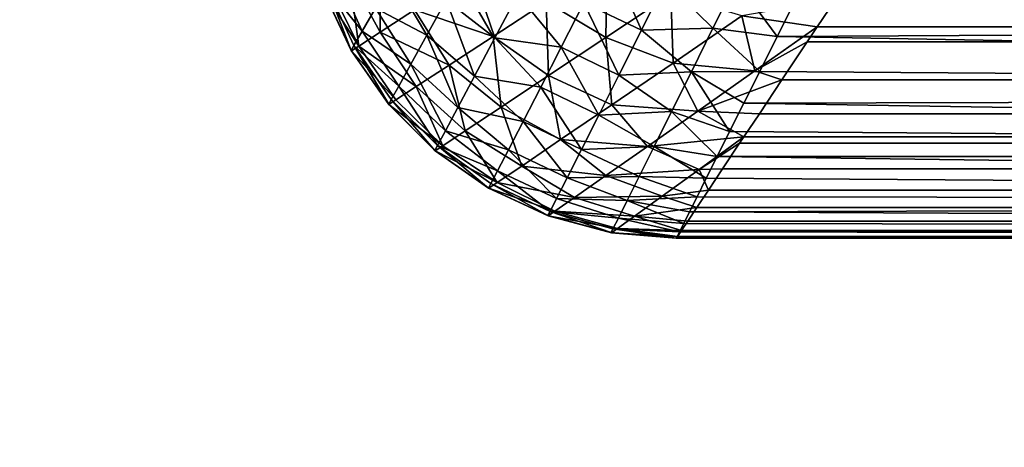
# Model space of a CAD drawing. Extents: x -551 to 551, y -279 to 201.
# Tile 16 of 108: x -499.25 to -496.63, y -195.06 to -193.92. Entities that reach past the tile are written whole.
import ezdxf

# ---------------------------------------------------------------- set-up
doc = ezdxf.new("R2010")
doc.units = 0
doc.header["$LTSCALE"] = 65.185185
for name, color, linetype in [('102', 7, 'CONTINUOUS'), ('103', 7, 'CONTINUOUS'), ('108', 7, 'CONTINUOUS'), ('118', 7, 'CONTINUOUS'), ('13', 7, 'CONTINUOUS'), ('23', 7, 'CONTINUOUS'), ('5', 7, 'CONTINUOUS'), ('8', 7, 'CONTINUOUS')]:
    doc.layers.add(name, color=color, linetype=linetype)

msp = doc.modelspace()

# ---------------------------------------------------------------- linework, layer by layer
at = {"layer": '102', "color": 7, "linetype": 'CONTINUOUS'}
for points in [[(-497.1805, -193.861, 0.5345), (-488.5, -193.9142, 0.5858), (-497.2312, -193.9624, 0.6357), (-497.1805, -193.861, 0.5345)], [(-488.5, -193.9142, 0.5858), (-488.5, -194.118, 0.8244), (-497.2312, -193.9624, 0.6357), (-488.5, -193.9142, 0.5858)], [(-497.2312, -193.9624, 0.6357), (-488.5, -194.118, 0.8244), (-497.2777, -194.0554, 0.7428), (-497.2312, -193.9624, 0.6357)], [(-497.2777, -194.0554, 0.7428), (-488.5, -194.118, 0.8244), (-497.3199, -194.1398, 0.855), (-497.2777, -194.0554, 0.7428)], [(-488.5, -194.118, 0.8244), (-488.5, -194.282, 1.092), (-497.3199, -194.1398, 0.855), (-488.5, -194.118, 0.8244)], [(-497.3199, -194.1398, 0.855), (-488.5, -194.282, 1.092), (-497.3577, -194.2155, 0.9718), (-497.3199, -194.1398, 0.855)], [(-497.3577, -194.2155, 0.9718), (-488.5, -194.282, 1.092), (-497.3911, -194.2822, 1.0925), (-497.3577, -194.2155, 0.9718)], [(-497.3911, -194.2822, 1.0925), (-488.5, -194.4021, 1.382), (-497.4201, -194.3401, 1.2164), (-497.3911, -194.2822, 1.0925)], [(-488.5, -194.282, 1.092), (-488.5, -194.4021, 1.382), (-497.3911, -194.2822, 1.0925), (-488.5, -194.282, 1.092)], [(-497.4201, -194.3401, 1.2164), (-488.5, -194.4021, 1.382), (-497.4445, -194.389, 1.3431), (-497.4201, -194.3401, 1.2164)], [(-497.4445, -194.389, 1.3431), (-488.5, -194.4021, 1.382), (-497.4645, -194.429, 1.4719), (-497.4445, -194.389, 1.3431)], [(-488.5, -194.4021, 1.382), (-488.5, -194.4754, 1.6871), (-497.4645, -194.429, 1.4719), (-488.5, -194.4021, 1.382)], [(-497.4645, -194.429, 1.4719), (-488.5, -194.4754, 1.6871), (-497.4801, -194.4601, 1.6025), (-497.4645, -194.429, 1.4719)], [(-497.4801, -194.4601, 1.6025), (-488.5, -194.4754, 1.6871), (-497.4911, -194.4823, 1.7344), (-497.4801, -194.4601, 1.6025)], [(-497.4911, -194.4823, 1.7344), (-488.5, -194.5, 2), (-497.4978, -194.4956, 1.8669), (-497.4911, -194.4823, 1.7344)], [(-488.5, -194.4754, 1.6871), (-488.5, -194.5, 2), (-497.4911, -194.4823, 1.7344), (-488.5, -194.4754, 1.6871)], [(-488.5, -194.5, 2), (-497.5, -194.5, 2), (-497.4978, -194.4956, 1.8669), (-488.5, -194.5, 2)]]:
    msp.add_3dface(points, dxfattribs=at)
at = {"layer": '103', "color": 7, "linetype": 'CONTINUOUS'}
for points in [[(-497.6815, -193.7447, 0.5837), (-497.5931, -193.9455, 0.6947), (-497.7465, -193.8726, 0.7114), (-497.6815, -193.7447, 0.5837)], [(-497.5283, -193.8156, 0.5621), (-497.5931, -193.9455, 0.6947), (-497.6815, -193.7447, 0.5837), (-497.5283, -193.8156, 0.5621)], [(-498.0546, -193.7564, 0.8889), (-497.9838, -193.966, 0.9818), (-498.1134, -193.8643, 1.0387), (-498.0546, -193.7564, 0.8889)], [(-497.9226, -193.8498, 0.8233), (-497.9838, -193.966, 0.9818), (-498.0546, -193.7564, 0.8889), (-497.9226, -193.8498, 0.8233)], [(-498.4088, -193.789, 1.5942), (-498.337, -193.9482, 1.5834), (-498.4321, -193.8278, 1.794), (-498.4088, -193.789, 1.5942)], [(-498.3019, -193.8869, 1.3889), (-498.337, -193.9482, 1.5834), (-498.4088, -193.789, 1.5942), (-498.3019, -193.8869, 1.3889)], [(-498.2552, -193.8054, 1.2094), (-498.165, -193.9585, 1.2056), (-498.3019, -193.8869, 1.3889), (-498.2552, -193.8054, 1.2094)], [(-498.1134, -193.8643, 1.0387), (-498.165, -193.9585, 1.2056), (-498.2552, -193.8054, 1.2094), (-498.1134, -193.8643, 1.0387)], [(-498.3665, -193.9992, 2), (-498.4401, -193.841, 2), (-498.4321, -193.8278, 1.794), (-498.3665, -193.9992, 2)], [(-498.359, -193.9863, 1.7888), (-498.3665, -193.9992, 2), (-498.4321, -193.8278, 1.794), (-498.359, -193.9863, 1.7888)], [(-498.337, -193.9482, 1.5834), (-498.359, -193.9863, 1.7888), (-498.4321, -193.8278, 1.794), (-498.337, -193.9482, 1.5834)], [(-497.5283, -193.8156, 0.5621), (-497.4021, -193.9398, 0.6305), (-497.5931, -193.9455, 0.6947), (-497.5283, -193.8156, 0.5621)], [(-497.3398, -193.8142, 0.5092), (-497.4021, -193.9398, 0.6305), (-497.5283, -193.8156, 0.5621), (-497.3398, -193.8142, 0.5092)], [(-497.3398, -193.8142, 0.5092), (-497.2312, -193.9624, 0.6357), (-497.4021, -193.9398, 0.6305), (-497.3398, -193.8142, 0.5092)], [(-497.1805, -193.861, 0.5345), (-497.2312, -193.9624, 0.6357), (-497.3398, -193.8142, 0.5092), (-497.1805, -193.861, 0.5345)], [(-497.9226, -193.8498, 0.8233), (-497.8068, -193.9908, 0.8553), (-497.9838, -193.966, 0.9818), (-497.9226, -193.8498, 0.8233)], [(-497.7465, -193.8726, 0.7114), (-497.8068, -193.9908, 0.8553), (-497.9226, -193.8498, 0.8233), (-497.7465, -193.8726, 0.7114)], [(-498.1134, -193.8643, 1.0387), (-498.0374, -194.0676, 1.1584), (-498.165, -193.9585, 1.2056), (-498.1134, -193.8643, 1.0387)], [(-497.9838, -193.966, 0.9818), (-498.0374, -194.0676, 1.1584), (-498.1134, -193.8643, 1.0387), (-497.9838, -193.966, 0.9818)], [(-497.7465, -193.8726, 0.7114), (-497.6529, -194.0649, 0.843), (-497.8068, -193.9908, 0.8553), (-497.7465, -193.8726, 0.7114)], [(-497.5931, -193.9455, 0.6947), (-497.6529, -194.0649, 0.843), (-497.7465, -193.8726, 0.7114), (-497.5931, -193.9455, 0.6947)], [(-498.3019, -193.8869, 1.3889), (-498.2077, -194.0361, 1.3881), (-498.337, -193.9482, 1.5834), (-498.3019, -193.8869, 1.3889)], [(-498.165, -193.9585, 1.2056), (-498.2077, -194.0361, 1.3881), (-498.3019, -193.8869, 1.3889), (-498.165, -193.9585, 1.2056)], [(-498.337, -193.9482, 1.5834), (-498.2398, -194.0941, 1.5839), (-498.359, -193.9863, 1.7888), (-498.337, -193.9482, 1.5834)], [(-498.2077, -194.0361, 1.3881), (-498.2398, -194.0941, 1.5839), (-498.337, -193.9482, 1.5834), (-498.2077, -194.0361, 1.3881)], [(-498.165, -193.9585, 1.2056), (-498.0818, -194.1512, 1.3516), (-498.2077, -194.0361, 1.3881), (-498.165, -193.9585, 1.2056)], [(-498.0374, -194.0676, 1.1584), (-498.0818, -194.1512, 1.3516), (-498.165, -193.9585, 1.2056), (-498.0374, -194.0676, 1.1584)], [(-497.5931, -193.9455, 0.6947), (-497.4598, -194.0563, 0.765), (-497.6529, -194.0649, 0.843), (-497.5931, -193.9455, 0.6947)], [(-497.4021, -193.9398, 0.6305), (-497.4598, -194.0563, 0.765), (-497.5931, -193.9455, 0.6947), (-497.4021, -193.9398, 0.6305)], [(-497.4021, -193.9398, 0.6305), (-497.2777, -194.0554, 0.7428), (-497.4598, -194.0563, 0.765), (-497.4021, -193.9398, 0.6305)], [(-497.2312, -193.9624, 0.6357), (-497.2777, -194.0554, 0.7428), (-497.4021, -193.9398, 0.6305), (-497.2312, -193.9624, 0.6357)], [(-498.2665, -194.1423, 2), (-498.3665, -193.9992, 2), (-498.359, -193.9863, 1.7888), (-498.2665, -194.1423, 2)], [(-498.2597, -194.1301, 1.7894), (-498.2665, -194.1423, 2), (-498.359, -193.9863, 1.7888), (-498.2597, -194.1301, 1.7894)], [(-498.2398, -194.0941, 1.5839), (-498.2597, -194.1301, 1.7894), (-498.359, -193.9863, 1.7888), (-498.2398, -194.0941, 1.5839)], [(-497.9838, -193.966, 0.9818), (-497.8612, -194.0971, 1.015), (-498.0374, -194.0676, 1.1584), (-497.9838, -193.966, 0.9818)], [(-497.8068, -193.9908, 0.8553), (-497.8612, -194.0971, 1.015), (-497.9838, -193.966, 0.9818), (-497.8068, -193.9908, 0.8553)], [(-497.8068, -193.9908, 0.8553), (-497.7065, -194.1717, 1.0065), (-497.8612, -194.0971, 1.015), (-497.8068, -193.9908, 0.8553)], [(-497.6529, -194.0649, 0.843), (-497.7065, -194.1717, 1.0065), (-497.8068, -193.9908, 0.8553), (-497.6529, -194.0649, 0.843)], [(-498.2077, -194.0361, 1.3881), (-498.1153, -194.2137, 1.559), (-498.2398, -194.0941, 1.5839), (-498.2077, -194.0361, 1.3881)], [(-498.0818, -194.1512, 1.3516), (-498.1153, -194.2137, 1.559), (-498.2077, -194.0361, 1.3881), (-498.0818, -194.1512, 1.3516)], [(-498.0374, -194.0676, 1.1584), (-497.9084, -194.189, 1.1899), (-498.0818, -194.1512, 1.3516), (-498.0374, -194.0676, 1.1584)], [(-497.8612, -194.0971, 1.015), (-497.9084, -194.189, 1.1899), (-498.0374, -194.0676, 1.1584), (-497.8612, -194.0971, 1.015)], [(-497.6529, -194.0649, 0.843), (-497.5124, -194.162, 0.9121), (-497.7065, -194.1717, 1.0065), (-497.6529, -194.0649, 0.843)], [(-497.4598, -194.0563, 0.765), (-497.5124, -194.162, 0.9121), (-497.6529, -194.0649, 0.843), (-497.4598, -194.0563, 0.765)], [(-497.4598, -194.0563, 0.765), (-497.3577, -194.2155, 0.9718), (-497.5124, -194.162, 0.9121), (-497.4598, -194.0563, 0.765)], [(-497.2777, -194.0554, 0.7428), (-497.3199, -194.1398, 0.855), (-497.4598, -194.0563, 0.765), (-497.2777, -194.0554, 0.7428)], [(-497.3199, -194.1398, 0.855), (-497.3577, -194.2155, 0.9718), (-497.4598, -194.0563, 0.765), (-497.3199, -194.1398, 0.855)], [(-498.2398, -194.0941, 1.5839), (-498.1361, -194.2525, 1.7767), (-498.2597, -194.1301, 1.7894), (-498.2398, -194.0941, 1.5839)], [(-498.1153, -194.2137, 1.559), (-498.1361, -194.2525, 1.7767), (-498.2398, -194.0941, 1.5839), (-498.1153, -194.2137, 1.559)], [(-497.8612, -194.0971, 1.015), (-497.7528, -194.2637, 1.1844), (-497.9084, -194.189, 1.1899), (-497.8612, -194.0971, 1.015)], [(-497.7065, -194.1717, 1.0065), (-497.7528, -194.2637, 1.1844), (-497.8612, -194.0971, 1.015), (-497.7065, -194.1717, 1.0065)], [(-498.1432, -194.2657, 2), (-498.2665, -194.1423, 2), (-498.2597, -194.1301, 1.7894), (-498.1432, -194.2657, 2)], [(-498.1361, -194.2525, 1.7767), (-498.1432, -194.2657, 2), (-498.2597, -194.1301, 1.7894), (-498.1361, -194.2525, 1.7767)], [(-498.0818, -194.1512, 1.3516), (-497.9473, -194.264, 1.3785), (-498.1153, -194.2137, 1.559), (-498.0818, -194.1512, 1.3516)], [(-497.9084, -194.189, 1.1899), (-497.9473, -194.264, 1.3785), (-498.0818, -194.1512, 1.3516), (-497.9084, -194.189, 1.1899)], [(-497.7065, -194.1717, 1.0065), (-497.5589, -194.2555, 1.0714), (-497.7528, -194.2637, 1.1844), (-497.7065, -194.1717, 1.0065)], [(-497.5124, -194.162, 0.9121), (-497.5589, -194.2555, 1.0714), (-497.7065, -194.1717, 1.0065), (-497.5124, -194.162, 0.9121)], [(-497.5124, -194.162, 0.9121), (-497.3911, -194.2822, 1.0925), (-497.5589, -194.2555, 1.0714), (-497.5124, -194.162, 0.9121)], [(-497.3577, -194.2155, 0.9718), (-497.3911, -194.2822, 1.0925), (-497.5124, -194.162, 0.9121), (-497.3577, -194.2155, 0.9718)], [(-497.9084, -194.189, 1.1899), (-497.7907, -194.3385, 1.3753), (-497.9473, -194.264, 1.3785), (-497.9084, -194.189, 1.1899)], [(-497.7528, -194.2637, 1.1844), (-497.7907, -194.3385, 1.3753), (-497.9084, -194.189, 1.1899), (-497.7528, -194.2637, 1.1844)], [(-498.1153, -194.2137, 1.559), (-497.9763, -194.3198, 1.5787), (-498.1361, -194.2525, 1.7767), (-498.1153, -194.2137, 1.559)], [(-497.9473, -194.264, 1.3785), (-497.9763, -194.3198, 1.5787), (-498.1153, -194.2137, 1.559), (-497.9473, -194.264, 1.3785)], [(-498.0003, -194.3659, 2), (-498.1432, -194.2657, 2), (-498.1361, -194.2525, 1.7767), (-498.0003, -194.3659, 2)], [(-497.9942, -194.3542, 1.7871), (-498.0003, -194.3659, 2), (-498.1361, -194.2525, 1.7767), (-497.9942, -194.3542, 1.7871)], [(-497.9763, -194.3198, 1.5787), (-497.9942, -194.3542, 1.7871), (-498.1361, -194.2525, 1.7767), (-497.9763, -194.3198, 1.5787)], [(-497.9473, -194.264, 1.3785), (-497.8189, -194.394, 1.577), (-497.9763, -194.3198, 1.5787), (-497.9473, -194.264, 1.3785)], [(-497.7907, -194.3385, 1.3753), (-497.8189, -194.394, 1.577), (-497.9473, -194.264, 1.3785), (-497.7907, -194.3385, 1.3753)], [(-497.7528, -194.2637, 1.1844), (-497.5986, -194.3352, 1.2417), (-497.7907, -194.3385, 1.3753), (-497.7528, -194.2637, 1.1844)], [(-497.5589, -194.2555, 1.0714), (-497.5986, -194.3352, 1.2417), (-497.7528, -194.2637, 1.1844), (-497.5589, -194.2555, 1.0714)], [(-497.5589, -194.2555, 1.0714), (-497.4201, -194.3401, 1.2164), (-497.5986, -194.3352, 1.2417), (-497.5589, -194.2555, 1.0714)], [(-497.3911, -194.2822, 1.0925), (-497.4201, -194.3401, 1.2164), (-497.5589, -194.2555, 1.0714), (-497.3911, -194.2822, 1.0925)], [(-497.9763, -194.3198, 1.5787), (-497.8363, -194.4281, 1.7864), (-497.9942, -194.3542, 1.7871), (-497.9763, -194.3198, 1.5787)], [(-497.8189, -194.394, 1.577), (-497.8363, -194.4281, 1.7864), (-497.9763, -194.3198, 1.5787), (-497.8189, -194.394, 1.577)], [(-497.8422, -194.4396, 2), (-498.0003, -194.3659, 2), (-497.9942, -194.3542, 1.7871), (-497.8422, -194.4396, 2)], [(-497.8363, -194.4281, 1.7864), (-497.8422, -194.4396, 2), (-497.9942, -194.3542, 1.7871), (-497.8363, -194.4281, 1.7864)], [(-497.7907, -194.3385, 1.3753), (-497.6307, -194.3993, 1.4218), (-497.8189, -194.394, 1.577), (-497.7907, -194.3385, 1.3753)], [(-497.5986, -194.3352, 1.2417), (-497.6307, -194.3993, 1.4218), (-497.7907, -194.3385, 1.3753), (-497.5986, -194.3352, 1.2417)], [(-497.5986, -194.3352, 1.2417), (-497.4445, -194.389, 1.3431), (-497.6307, -194.3993, 1.4218), (-497.5986, -194.3352, 1.2417)], [(-497.4201, -194.3401, 1.2164), (-497.4445, -194.389, 1.3431), (-497.5986, -194.3352, 1.2417), (-497.4201, -194.3401, 1.2164)], [(-497.8189, -194.394, 1.577), (-497.6543, -194.4463, 1.6098), (-497.8363, -194.4281, 1.7864), (-497.8189, -194.394, 1.577)], [(-497.6307, -194.3993, 1.4218), (-497.6543, -194.4463, 1.6098), (-497.8189, -194.394, 1.577), (-497.6307, -194.3993, 1.4218)], [(-497.6307, -194.3993, 1.4218), (-497.4801, -194.4601, 1.6025), (-497.6543, -194.4463, 1.6098), (-497.6307, -194.3993, 1.4218)], [(-497.4445, -194.389, 1.3431), (-497.4645, -194.429, 1.4719), (-497.6307, -194.3993, 1.4218), (-497.4445, -194.389, 1.3431)], [(-497.4645, -194.429, 1.4719), (-497.4801, -194.4601, 1.6025), (-497.6307, -194.3993, 1.4218), (-497.4645, -194.429, 1.4719)], [(-497.6736, -194.4848, 2), (-497.8422, -194.4396, 2), (-497.8363, -194.4281, 1.7864), (-497.6736, -194.4848, 2)], [(-497.6688, -194.4751, 1.8035), (-497.6736, -194.4848, 2), (-497.8363, -194.4281, 1.7864), (-497.6688, -194.4751, 1.8035)], [(-497.6543, -194.4463, 1.6098), (-497.6688, -194.4751, 1.8035), (-497.8363, -194.4281, 1.7864), (-497.6543, -194.4463, 1.6098)], [(-497.6543, -194.4463, 1.6098), (-497.4911, -194.4823, 1.7344), (-497.6688, -194.4751, 1.8035), (-497.6543, -194.4463, 1.6098)], [(-497.4801, -194.4601, 1.6025), (-497.4911, -194.4823, 1.7344), (-497.6543, -194.4463, 1.6098), (-497.4801, -194.4601, 1.6025)], [(-497.5, -194.5, 2), (-497.6736, -194.4848, 2), (-497.6688, -194.4751, 1.8035), (-497.5, -194.5, 2)], [(-497.4978, -194.4956, 1.8669), (-497.5, -194.5, 2), (-497.6688, -194.4751, 1.8035), (-497.4978, -194.4956, 1.8669)], [(-497.4911, -194.4823, 1.7344), (-497.4978, -194.4956, 1.8669), (-497.6688, -194.4751, 1.8035), (-497.4911, -194.4823, 1.7344)]]:
    msp.add_3dface(points, dxfattribs=at)
at = {"layer": '108', "color": 7, "linetype": 'CONTINUOUS'}
for points in [[(-515, -273.0726, 160.0846), (0, -273.0726, 160.0846), (-500.4693, -179.8883, 136.8512), (-515, -273.0726, 160.0846)], [(-500.4693, -179.8883, 136.8512), (0, -273.0726, 160.0846), (-500.2353, -179.9152, 136.8579), (-500.4693, -179.8883, 136.8512)], [(-500.2353, -179.9152, 136.8579), (0, -273.0726, 160.0846), (-500, -179.9242, 136.8601), (-500.2353, -179.9152, 136.8579)], [(-500, -179.9242, 136.8601), (0, -273.0726, 160.0846), (0, -179.9242, 136.8601), (-500, -179.9242, 136.8601)]]:
    msp.add_3dface(points, dxfattribs=at)
at = {"layer": '118', "color": 7, "linetype": 'CONTINUOUS'}
for points in [[(-500, -184.7626, 117.4542), (0, -184.7626, 117.4542), (-515, -277.911, 140.6787), (-500, -184.7626, 117.4542)], [(-515, -277.911, 140.6787), (0, -184.7626, 117.4542), (0, -277.911, 140.6787), (-515, -277.911, 140.6787)]]:
    msp.add_3dface(points, dxfattribs=at)
at = {"layer": '13', "color": 7, "linetype": 'CONTINUOUS'}
for points in [[(-497.1242, -193.9363, 45.2505), (-497.1508, -193.9763, 45.1935), (497.0756, -193.8634, 45.3478), (-497.1242, -193.9363, 45.2505)], [(497.0756, -193.8634, 45.3478), (-497.1508, -193.9763, 45.1935), (497.1508, -193.9763, 45.1935), (497.0756, -193.8634, 45.3478)], [(-497.0756, -193.8634, 45.3478), (-497.1242, -193.9363, 45.2505), (497.0756, -193.8634, 45.3478), (-497.0756, -193.8634, 45.3478)], [(-497.1508, -193.9763, 45.1935), (-497.2185, -194.0777, 45.0348), (497.1508, -193.9763, 45.1935), (-497.1508, -193.9763, 45.1935)], [(497.1508, -193.9763, 45.1935), (-497.2185, -194.0777, 45.0348), (497.2185, -194.0777, 45.0348), (497.1508, -193.9763, 45.1935)], [(-497.2185, -194.0777, 45.0348), (-497.2785, -194.1678, 44.8722), (497.2185, -194.0777, 45.0348), (-497.2185, -194.0777, 45.0348)], [(497.2185, -194.0777, 45.0348), (-497.2785, -194.1678, 44.8722), (497.2785, -194.1678, 44.8722), (497.2185, -194.0777, 45.0348)], [(-497.32, -194.2299, 44.744), (-497.3311, -194.2467, 44.7065), (497.2785, -194.1678, 44.8722), (-497.32, -194.2299, 44.744)], [(497.2785, -194.1678, 44.8722), (-497.3311, -194.2467, 44.7065), (497.3311, -194.2467, 44.7065), (497.2785, -194.1678, 44.8722)], [(-497.2785, -194.1678, 44.8722), (-497.32, -194.2299, 44.744), (497.2785, -194.1678, 44.8722), (-497.2785, -194.1678, 44.8722)], [(-497.3311, -194.2467, 44.7065), (-497.3764, -194.3146, 44.5382), (497.3311, -194.2467, 44.7065), (-497.3311, -194.2467, 44.7065)], [(497.3311, -194.2467, 44.7065), (-497.3764, -194.3146, 44.5382), (497.3764, -194.3146, 44.5382), (497.3311, -194.2467, 44.7065)], [(-497.3764, -194.3146, 44.5382), (-497.4145, -194.3717, 44.3679), (497.3764, -194.3146, 44.5382), (-497.3764, -194.3146, 44.5382)], [(497.3764, -194.3146, 44.5382), (-497.4145, -194.3717, 44.3679), (497.4145, -194.3717, 44.3679), (497.3764, -194.3146, 44.5382)], [(-497.4145, -194.3717, 44.3679), (-497.4454, -194.4181, 44.1961), (497.4145, -194.3717, 44.3679), (-497.4145, -194.3717, 44.3679)], [(497.4145, -194.3717, 44.3679), (-497.4454, -194.4181, 44.1961), (497.4454, -194.4181, 44.1961), (497.4145, -194.3717, 44.3679)], [(-497.4454, -194.4181, 44.1961), (-497.4694, -194.454, 44.0231), (497.4454, -194.4181, 44.1961), (-497.4454, -194.4181, 44.1961)], [(497.4454, -194.4181, 44.1961), (-497.4694, -194.454, 44.0231), (497.4694, -194.454, 44.0231), (497.4454, -194.4181, 44.1961)], [(-497.4694, -194.454, 44.0231), (-497.4864, -194.4796, 43.8492), (497.4694, -194.454, 44.0231), (-497.4694, -194.454, 44.0231)], [(497.4694, -194.454, 44.0231), (-497.4864, -194.4796, 43.8492), (497.4864, -194.4796, 43.8492), (497.4694, -194.454, 44.0231)], [(-497.4864, -194.4796, 43.8492), (-497.4966, -194.4949, 43.6749), (497.4864, -194.4796, 43.8492), (-497.4864, -194.4796, 43.8492)], [(497.4864, -194.4796, 43.8492), (-497.4966, -194.4949, 43.6749), (497.4966, -194.4949, 43.6749), (497.4864, -194.4796, 43.8492)], [(-497.5, -194.5, 43.5), (497.5, -194.5, 43.5), (497.4966, -194.4949, 43.6749), (-497.5, -194.5, 43.5)], [(-497.4966, -194.4949, 43.6749), (-497.5, -194.5, 43.5), (497.4966, -194.4949, 43.6749), (-497.4966, -194.4949, 43.6749)]]:
    msp.add_3dface(points, dxfattribs=at)
at = {"layer": '23', "color": 7, "linetype": 'CONTINUOUS'}
for points in [[(-498.2903, -193.7457, 44.4299), (-498.372, -193.7985, 44.1301), (-498.2894, -193.9509, 44.1648), (-498.2903, -193.7457, 44.4299)], [(-498.1974, -193.8914, 44.4783), (-498.2903, -193.7457, 44.4299), (-498.2894, -193.9509, 44.1648), (-498.1974, -193.8914, 44.4783)], [(-497.6842, -193.7634, 45.2231), (-497.8466, -193.8696, 44.9876), (-497.6877, -193.9649, 45.0166), (-497.6842, -193.7634, 45.2231)], [(-497.5145, -193.8493, 45.2487), (-497.6842, -193.7634, 45.2231), (-497.6877, -193.9649, 45.0166), (-497.5145, -193.8493, 45.2487)], [(-498.372, -193.7985, 44.1301), (-498.4225, -193.8311, 43.8182), (-498.3465, -193.9878, 43.8364), (-498.372, -193.7985, 44.1301)], [(-498.2894, -193.9509, 44.1648), (-498.372, -193.7985, 44.1301), (-498.3465, -193.9878, 43.8364), (-498.2894, -193.9509, 44.1648)], [(-498.4225, -193.8311, 43.8182), (-498.4396, -193.8422, 43.5), (-498.3465, -193.9878, 43.8364), (-498.4225, -193.8311, 43.8182)], [(-498.0746, -193.812, 44.7715), (-498.1974, -193.8914, 44.4783), (-497.9884, -193.9623, 44.7275), (-498.0746, -193.812, 44.7715)], [(-497.8466, -193.8696, 44.9876), (-498.0746, -193.812, 44.7715), (-497.9884, -193.9623, 44.7275), (-497.8466, -193.8696, 44.9876)], [(-498.4396, -193.8422, 43.5), (-498.3659, -194.0003, 43.5), (-498.3465, -193.9878, 43.8364), (-498.4396, -193.8422, 43.5)], [(-497.5145, -193.8493, 45.2487), (-497.6877, -193.9649, 45.0166), (-497.5086, -194.033, 45.034), (-497.5145, -193.8493, 45.2487)], [(-497.3249, -193.907, 45.2598), (-497.5145, -193.8493, 45.2487), (-497.5086, -194.033, 45.034), (-497.3249, -193.907, 45.2598)], [(-497.8466, -193.8696, 44.9876), (-497.9884, -193.9623, 44.7275), (-497.8402, -194.0662, 44.7566), (-497.8466, -193.8696, 44.9876)], [(-497.6877, -193.9649, 45.0166), (-497.8466, -193.8696, 44.9876), (-497.8402, -194.0662, 44.7566), (-497.6877, -193.9649, 45.0166)], [(-497.1242, -193.9363, 45.2505), (-497.0756, -193.8634, 45.3478), (-497.3249, -193.907, 45.2598), (-497.1242, -193.9363, 45.2505)], [(-498.1974, -193.8914, 44.4783), (-498.2894, -193.9509, 44.1648), (-498.1053, -194.0386, 44.4444), (-498.1974, -193.8914, 44.4783)], [(-497.9884, -193.9623, 44.7275), (-498.1974, -193.8914, 44.4783), (-498.1053, -194.0386, 44.4444), (-497.9884, -193.9623, 44.7275)], [(-497.3249, -193.907, 45.2598), (-497.5086, -194.033, 45.034), (-497.2905, -194.0539, 45.068), (-497.3249, -193.907, 45.2598)], [(-497.1242, -193.9363, 45.2505), (-497.3249, -193.907, 45.2598), (-497.2905, -194.0539, 45.068), (-497.1242, -193.9363, 45.2505)], [(-497.1508, -193.9763, 45.1935), (-497.1242, -193.9363, 45.2505), (-497.2905, -194.0539, 45.068), (-497.1508, -193.9763, 45.1935)], [(-498.2894, -193.9509, 44.1648), (-498.3465, -193.9878, 43.8364), (-498.1929, -194.0957, 44.1418), (-498.2894, -193.9509, 44.1648)], [(-498.1053, -194.0386, 44.4444), (-498.2894, -193.9509, 44.1648), (-498.1929, -194.0957, 44.1418), (-498.1053, -194.0386, 44.4444)], [(-497.9884, -193.9623, 44.7275), (-498.1053, -194.0386, 44.4444), (-497.9669, -194.1503, 44.4703), (-497.9884, -193.9623, 44.7275)], [(-497.8402, -194.0662, 44.7566), (-497.9884, -193.9623, 44.7275), (-497.9669, -194.1503, 44.4703), (-497.8402, -194.0662, 44.7566)], [(-497.6877, -193.9649, 45.0166), (-497.8402, -194.0662, 44.7566), (-497.6717, -194.1442, 44.7771), (-497.6877, -193.9649, 45.0166)], [(-497.5086, -194.033, 45.034), (-497.6877, -193.9649, 45.0166), (-497.6717, -194.1442, 44.7771), (-497.5086, -194.033, 45.034)], [(-498.3465, -193.9878, 43.8364), (-498.3659, -194.0003, 43.5), (-498.2473, -194.1312, 43.8248), (-498.3465, -193.9878, 43.8364)], [(-498.1929, -194.0957, 44.1418), (-498.3465, -193.9878, 43.8364), (-498.2473, -194.1312, 43.8248), (-498.1929, -194.0957, 44.1418)], [(-497.2185, -194.0777, 45.0348), (-497.1508, -193.9763, 45.1935), (-497.2905, -194.0539, 45.068), (-497.2185, -194.0777, 45.0348)], [(-498.3659, -194.0003, 43.5), (-498.2657, -194.1432, 43.5), (-498.2473, -194.1312, 43.8248), (-498.3659, -194.0003, 43.5)], [(-498.1053, -194.0386, 44.4444), (-498.1929, -194.0957, 44.1418), (-498.0624, -194.2136, 44.1613), (-498.1053, -194.0386, 44.4444)], [(-497.9669, -194.1503, 44.4703), (-498.1053, -194.0386, 44.4444), (-498.0624, -194.2136, 44.1613), (-497.9669, -194.1503, 44.4703)], [(-497.5086, -194.033, 45.034), (-497.6717, -194.1442, 44.7771), (-497.4425, -194.1613, 44.8595), (-497.5086, -194.033, 45.034)], [(-497.2905, -194.0539, 45.068), (-497.5086, -194.033, 45.034), (-497.4425, -194.1613, 44.8595), (-497.2905, -194.0539, 45.068)], [(-497.8402, -194.0662, 44.7566), (-497.9669, -194.1503, 44.4703), (-497.8083, -194.237, 44.4902), (-497.8402, -194.0662, 44.7566)], [(-497.6717, -194.1442, 44.7771), (-497.8402, -194.0662, 44.7566), (-497.8083, -194.237, 44.4902), (-497.6717, -194.1442, 44.7771)], [(-497.2185, -194.0777, 45.0348), (-497.2905, -194.0539, 45.068), (-497.4425, -194.1613, 44.8595), (-497.2185, -194.0777, 45.0348)], [(-498.1929, -194.0957, 44.1418), (-498.2473, -194.1312, 43.8248), (-498.122, -194.2531, 43.8352), (-498.1929, -194.0957, 44.1418)], [(-498.0624, -194.2136, 44.1613), (-498.1929, -194.0957, 44.1418), (-498.122, -194.2531, 43.8352), (-498.0624, -194.2136, 44.1613)], [(-497.2785, -194.1678, 44.8722), (-497.2185, -194.0777, 45.0348), (-497.4425, -194.1613, 44.8595), (-497.2785, -194.1678, 44.8722)], [(-498.2473, -194.1312, 43.8248), (-498.2657, -194.1432, 43.5), (-498.122, -194.2531, 43.8352), (-498.2473, -194.1312, 43.8248)], [(-498.2657, -194.1432, 43.5), (-498.1423, -194.2665, 43.5), (-498.122, -194.2531, 43.8352), (-498.2657, -194.1432, 43.5)], [(-497.6717, -194.1442, 44.7771), (-497.8083, -194.237, 44.4902), (-497.5764, -194.2553, 44.626), (-497.6717, -194.1442, 44.7771)], [(-497.4425, -194.1613, 44.8595), (-497.6717, -194.1442, 44.7771), (-497.5764, -194.2553, 44.626), (-497.4425, -194.1613, 44.8595)], [(-497.9669, -194.1503, 44.4703), (-498.0624, -194.2136, 44.1613), (-497.912, -194.3073, 44.177), (-497.9669, -194.1503, 44.4703)], [(-497.8083, -194.237, 44.4902), (-497.9669, -194.1503, 44.4703), (-497.912, -194.3073, 44.177), (-497.8083, -194.237, 44.4902)], [(-497.32, -194.2299, 44.744), (-497.4425, -194.1613, 44.8595), (-497.5764, -194.2553, 44.626), (-497.32, -194.2299, 44.744)], [(-497.32, -194.2299, 44.744), (-497.2785, -194.1678, 44.8722), (-497.4425, -194.1613, 44.8595), (-497.32, -194.2299, 44.744)], [(-498.0624, -194.2136, 44.1613), (-498.122, -194.2531, 43.8352), (-497.977, -194.3514, 43.8439), (-498.0624, -194.2136, 44.1613)], [(-497.912, -194.3073, 44.177), (-498.0624, -194.2136, 44.1613), (-497.977, -194.3514, 43.8439), (-497.912, -194.3073, 44.177)], [(-498.122, -194.2531, 43.8352), (-498.1423, -194.2665, 43.5), (-497.977, -194.3514, 43.8439), (-498.122, -194.2531, 43.8352)], [(-497.8083, -194.237, 44.4902), (-497.912, -194.3073, 44.177), (-497.6875, -194.333, 44.3691), (-497.8083, -194.237, 44.4902)], [(-497.5764, -194.2553, 44.626), (-497.8083, -194.237, 44.4902), (-497.6875, -194.333, 44.3691), (-497.5764, -194.2553, 44.626)], [(-497.32, -194.2299, 44.744), (-497.5764, -194.2553, 44.626), (-497.439, -194.3162, 44.529), (-497.32, -194.2299, 44.744)], [(-497.3311, -194.2467, 44.7065), (-497.32, -194.2299, 44.744), (-497.439, -194.3162, 44.529), (-497.3311, -194.2467, 44.7065)], [(-497.3764, -194.3146, 44.5382), (-497.3311, -194.2467, 44.7065), (-497.439, -194.3162, 44.529), (-497.3764, -194.3146, 44.5382)], [(-498.1423, -194.2665, 43.5), (-497.9992, -194.3665, 43.5), (-497.977, -194.3514, 43.8439), (-498.1423, -194.2665, 43.5)], [(-497.5764, -194.2553, 44.626), (-497.6875, -194.333, 44.3691), (-497.439, -194.3162, 44.529), (-497.5764, -194.2553, 44.626)], [(-497.912, -194.3073, 44.177), (-497.977, -194.3514, 43.8439), (-497.7712, -194.3914, 44.0921), (-497.912, -194.3073, 44.177)], [(-497.6875, -194.333, 44.3691), (-497.912, -194.3073, 44.177), (-497.7712, -194.3914, 44.0921), (-497.6875, -194.333, 44.3691)], [(-497.439, -194.3162, 44.529), (-497.6875, -194.333, 44.3691), (-497.5373, -194.3874, 44.293), (-497.439, -194.3162, 44.529)], [(-497.4145, -194.3717, 44.3679), (-497.439, -194.3162, 44.529), (-497.5373, -194.3874, 44.293), (-497.4145, -194.3717, 44.3679)], [(-497.4145, -194.3717, 44.3679), (-497.3764, -194.3146, 44.5382), (-497.439, -194.3162, 44.529), (-497.4145, -194.3717, 44.3679)], [(-497.977, -194.3514, 43.8439), (-497.9992, -194.3665, 43.5), (-497.8233, -194.4277, 43.8), (-497.977, -194.3514, 43.8439)], [(-497.7712, -194.3914, 44.0921), (-497.977, -194.3514, 43.8439), (-497.8233, -194.4277, 43.8), (-497.7712, -194.3914, 44.0921)], [(-497.6875, -194.333, 44.3691), (-497.7712, -194.3914, 44.0921), (-497.5373, -194.3874, 44.293), (-497.6875, -194.333, 44.3691)], [(-497.9992, -194.3665, 43.5), (-497.841, -194.4401, 43.5), (-497.8233, -194.4277, 43.8), (-497.9992, -194.3665, 43.5)], [(-497.4454, -194.4181, 44.1961), (-497.4145, -194.3717, 44.3679), (-497.5373, -194.3874, 44.293), (-497.4454, -194.4181, 44.1961)], [(-497.7712, -194.3914, 44.0921), (-497.8233, -194.4277, 43.8), (-497.611, -194.4407, 44.0395), (-497.7712, -194.3914, 44.0921)], [(-497.5373, -194.3874, 44.293), (-497.7712, -194.3914, 44.0921), (-497.611, -194.4407, 44.0395), (-497.5373, -194.3874, 44.293)], [(-497.4454, -194.4181, 44.1961), (-497.5373, -194.3874, 44.293), (-497.611, -194.4407, 44.0395), (-497.4454, -194.4181, 44.1961)], [(-497.8233, -194.4277, 43.8), (-497.841, -194.4401, 43.5), (-497.6569, -194.4738, 43.7732), (-497.8233, -194.4277, 43.8)], [(-497.611, -194.4407, 44.0395), (-497.8233, -194.4277, 43.8), (-497.6569, -194.4738, 43.7732), (-497.611, -194.4407, 44.0395)], [(-497.4694, -194.454, 44.0231), (-497.4454, -194.4181, 44.1961), (-497.611, -194.4407, 44.0395), (-497.4694, -194.454, 44.0231)], [(-497.841, -194.4401, 43.5), (-497.6724, -194.485, 43.5), (-497.6569, -194.4738, 43.7732), (-497.841, -194.4401, 43.5)], [(-497.4864, -194.4796, 43.8492), (-497.611, -194.4407, 44.0395), (-497.6569, -194.4738, 43.7732), (-497.4864, -194.4796, 43.8492)], [(-497.4864, -194.4796, 43.8492), (-497.4694, -194.454, 44.0231), (-497.611, -194.4407, 44.0395), (-497.4864, -194.4796, 43.8492)], [(-497.6724, -194.485, 43.5), (-497.4966, -194.4949, 43.6749), (-497.6569, -194.4738, 43.7732), (-497.6724, -194.485, 43.5)], [(-497.6724, -194.485, 43.5), (-497.5, -194.5, 43.5), (-497.4966, -194.4949, 43.6749), (-497.6724, -194.485, 43.5)], [(-497.4966, -194.4949, 43.6749), (-497.4864, -194.4796, 43.8492), (-497.6569, -194.4738, 43.7732), (-497.4966, -194.4949, 43.6749)]]:
    msp.add_3dface(points, dxfattribs=at)
at = {"layer": '5', "color": 7, "linetype": 'CONTINUOUS'}
for points in [[(497.5, -194.5, 43.5), (-497.5, -194.5, 43.5), (483.5, -194.5, 31), (497.5, -194.5, 43.5)], [(483.5, -194.5, 31), (-497.5, -194.5, 43.5), (-483.5, -194.5, 31), (483.5, -194.5, 31)], [(-483.5, -194.5, 31), (-497.5, -194.5, 43.5), (-484.2822, -194.5, 30.9384), (-483.5, -194.5, 31)], [(-484.2822, -194.5, 30.9384), (-497.5, -194.5, 43.5), (-485.0451, -194.5, 30.7553), (-484.2822, -194.5, 30.9384)], [(-485.0451, -194.5, 30.7553), (-497.5, -194.5, 43.5), (-485.77, -194.5, 30.455), (-485.0451, -194.5, 30.7553)], [(-485.77, -194.5, 30.455), (-497.5, -194.5, 43.5), (-486.4389, -194.5, 30.0451), (-485.77, -194.5, 30.455)], [(-486.4389, -194.5, 30.0451), (-497.5, -194.5, 43.5), (-487.0355, -194.5, 29.5355), (-486.4389, -194.5, 30.0451)], [(-487.0355, -194.5, 29.5355), (-497.5, -194.5, 43.5), (-487.5451, -194.5, 28.9389), (-487.0355, -194.5, 29.5355)], [(-487.5451, -194.5, 28.9389), (-497.5, -194.5, 43.5), (-487.955, -194.5, 28.27), (-487.5451, -194.5, 28.9389)], [(-487.955, -194.5, 28.27), (-497.5, -194.5, 43.5), (-488.2553, -194.5, 27.5451), (-487.955, -194.5, 28.27)], [(-488.2553, -194.5, 27.5451), (-497.5, -194.5, 43.5), (-488.4384, -194.5, 26.7822), (-488.2553, -194.5, 27.5451)], [(-488.4384, -194.5, 26.7822), (-497.5, -194.5, 43.5), (-488.5, -194.5, 26), (-488.4384, -194.5, 26.7822)], [(-488.5, -194.5, 26), (-497.5, -194.5, 43.5), (-488.5, -194.5, 2), (-488.5, -194.5, 26)], [(-488.5, -194.5, 2), (-497.5, -194.5, 43.5), (-497.5, -194.5, 2), (-488.5, -194.5, 2)]]:
    msp.add_3dface(points, dxfattribs=at)
at = {"layer": '8', "color": 7, "linetype": 'CONTINUOUS'}
for points in [[(-498.3665, -193.9992, 2), (-498.4396, -193.8422, 43.5), (-498.4401, -193.841, 2), (-498.3665, -193.9992, 2)], [(-498.3659, -194.0003, 43.5), (-498.4396, -193.8422, 43.5), (-498.3665, -193.9992, 2), (-498.3659, -194.0003, 43.5)], [(-498.2665, -194.1423, 2), (-498.3659, -194.0003, 43.5), (-498.3665, -193.9992, 2), (-498.2665, -194.1423, 2)], [(-498.2657, -194.1432, 43.5), (-498.3659, -194.0003, 43.5), (-498.2665, -194.1423, 2), (-498.2657, -194.1432, 43.5)], [(-498.1432, -194.2657, 2), (-498.2657, -194.1432, 43.5), (-498.2665, -194.1423, 2), (-498.1432, -194.2657, 2)], [(-498.1423, -194.2665, 43.5), (-498.2657, -194.1432, 43.5), (-498.1432, -194.2657, 2), (-498.1423, -194.2665, 43.5)], [(-498.0003, -194.3659, 2), (-498.1423, -194.2665, 43.5), (-498.1432, -194.2657, 2), (-498.0003, -194.3659, 2)], [(-497.9992, -194.3665, 43.5), (-498.1423, -194.2665, 43.5), (-498.0003, -194.3659, 2), (-497.9992, -194.3665, 43.5)], [(-497.8422, -194.4396, 2), (-497.9992, -194.3665, 43.5), (-498.0003, -194.3659, 2), (-497.8422, -194.4396, 2)], [(-497.841, -194.4401, 43.5), (-497.9992, -194.3665, 43.5), (-497.8422, -194.4396, 2), (-497.841, -194.4401, 43.5)], [(-497.6736, -194.4848, 2), (-497.841, -194.4401, 43.5), (-497.8422, -194.4396, 2), (-497.6736, -194.4848, 2)], [(-497.6724, -194.485, 43.5), (-497.841, -194.4401, 43.5), (-497.6736, -194.4848, 2), (-497.6724, -194.485, 43.5)], [(-497.5, -194.5, 2), (-497.6724, -194.485, 43.5), (-497.6736, -194.4848, 2), (-497.5, -194.5, 2)], [(-497.5, -194.5, 2), (-497.5, -194.5, 43.5), (-497.6724, -194.485, 43.5), (-497.5, -194.5, 2)]]:
    msp.add_3dface(points, dxfattribs=at)

doc.saveas('drawing.dxf')
